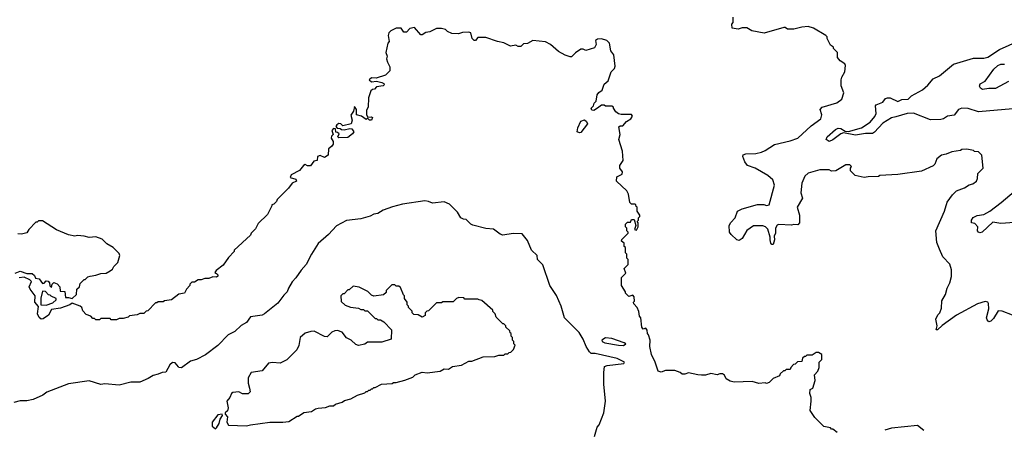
# Model space of a CAD drawing. Extents: x 2210602 to 2357277, y 510288 to 673808.
# Tile 13 of 256: x 2256570 to 2264143, y 530590 to 533736. Entities that reach past the tile are written whole.
import ezdxf

# ---------------------------------------------------------------- set-up
doc = ezdxf.new("R2010")
doc.units = 0

msp = doc.modelspace()

# ---------------------------------------------------------------- linework, layer by layer
at = {"layer": '0CON05XD'}
for points in [[(2264205, 531467.5), (2264127, 531497), (2264095, 531500), (2264059.1, 531440.9), (2264039.1, 531420.9), (2264025, 531416), (2264010.3, 531430.3), (2264006.7, 531445), (2264023.3, 531515), (2264022.5, 531555), (2264015, 531567.5), (2263995, 531572.5), (2263936.1, 531553.9), (2263774.3, 531465.7), (2263663.9, 531386.1), (2263630, 531355), (2263620, 531355), (2263627.5, 531385), (2263616.7, 531435), (2263631.7, 531468.3), (2263645.9, 531484.1), (2263659.3, 531520.7), (2263663.6, 531576.4), (2263690, 531625), (2263703.3, 531675), (2263724.1, 531715.9), (2263735.8, 531764.2), (2263738, 531815), (2263725, 531857.5), (2263671.2, 531915), (2263644.2, 531974.2), (2263624, 532025), (2263616, 532115), (2263683.8, 532265), (2263703.8, 532335), (2263745, 532390), (2263775, 532421.2), (2263835.9, 532444.1), (2263871.7, 532468.3), (2263900, 532475), (2263930, 532495), (2263937.5, 532515), (2263940, 532555), (2263980, 532595), (2263970, 532695), (2263945, 532720), (2263913, 532723), (2263905, 532730), (2263855, 532742.5), (2263815, 532740), (2263805, 532730), (2263738.3, 532721.7), (2263697, 532703), (2263660, 532695), (2263623.6, 532666.4), (2263607.5, 532625), (2263596.4, 532613.6), (2263506.4, 532573.6), (2263325, 532547.5), (2263185, 532540), (2263175, 532532.5), (2263095, 532530), (2263065, 532522.5), (2262995, 532540), (2262960, 532575), (2262960, 532595), (2262968.3, 532608.3), (2262955, 532620), (2262925, 532620), (2262846.1, 532573.9), (2262815, 532572.5), (2262795, 532582.5), (2262725, 532583.8), (2262634.1, 532555.9), (2262610, 532535), (2262585, 532480), (2262577.5, 532405), (2262590, 532365), (2262550, 532295), (2262567.5, 532235), (2262567.5, 532175), (2262555, 532160), (2262525, 532163.3), (2262505, 532156.7), (2262405, 532162.5), (2262395, 532157.5), (2262383.8, 532135), (2262382, 532095), (2262373.6, 532073.6), (2262376.1, 532043.9), (2262365, 532010), (2262355, 532010), (2262348.3, 532018.3), (2262341.2, 532045), (2262343.3, 532065), (2262325, 532127.5), (2262307.5, 532145), (2262285, 532153.3), (2262215, 532153.3), (2262162.4, 532117.6), (2262128.1, 532055), (2262105, 532038.8), (2262084.7, 532044.7), (2262043.3, 532085), (2262030, 532105), (2262027.5, 532155), (2262040.7, 532179.3), (2262072.5, 532215), (2262090, 532265), (2262127, 532283), (2262245, 532317.5), (2262293, 532317), (2262315, 532308.8), (2262335, 532313.8), (2262376.1, 532466.1), (2262362.5, 532505), (2262325, 532540), (2262225.9, 532595.9), (2262167, 532617), (2262147.5, 532645), (2262132.5, 532685), (2262135, 532697.5), (2262153.9, 532706.1), (2262230.7, 532709.3), (2262275, 532718.8), (2262305, 532730), (2262375, 532776.2), (2262495.7, 532804.3), (2262553.8, 532826.2), (2262658.3, 532921.7), (2262732.5, 532975), (2262740, 533005), (2262727.5, 533045), (2262742.5, 533065), (2262855, 533096.7), (2262892.5, 533125), (2262907.5, 533175), (2262888.3, 533228.3), (2262887.5, 533275), (2262892.5, 533295), (2262917.5, 533335), (2262922.5, 533385), (2262916.4, 533396.4), (2262880.7, 533420.7), (2262860, 533445), (2262860, 533485), (2262830, 533515), (2262830, 533525), (2262805, 533540), (2262781.7, 533591.7), (2262780, 533605), (2262770, 533615), (2262675, 533670), (2262635, 533682.5), (2262585, 533677.5), (2262525, 533662.5), (2262475, 533662.5), (2262457, 533677), (2262447, 533677), (2262295, 533633.3), (2262200.7, 533650.7), (2262163, 533673), (2262127, 533673), (2262095, 533663.3), (2262050.7, 533670.7), (2262048, 533702), (2262056.7, 533715), (2262057.5, 533755)], [(2262856.4, 530566.4), (2262825, 530590), (2262815, 530590), (2262805, 530600), (2262755, 530610), (2262685, 530680), (2262650, 530735), (2262657.5, 530805), (2262657.5, 530835), (2262647.5, 530865), (2262650, 530895), (2262670, 530905), (2262687.5, 530965), (2262683, 531007), (2262710, 531035), (2262720, 531065), (2262720, 531105), (2262740, 531125), (2262740, 531165), (2262715, 531180), (2262695, 531180), (2262665, 531160), (2262625, 531160), (2262615, 531150), (2262605, 531150), (2262590, 531135), (2262585, 531110), (2262553, 531107), (2262535, 531090), (2262521.7, 531088.3), (2262500, 531065), (2262495, 531050), (2262465, 531050), (2262455, 531040), (2262445, 531040), (2262420, 531015), (2262415, 531000), (2262365, 530980), (2262335, 530950), (2262315, 530942.5), (2262305, 530947.5), (2262255, 530942.5), (2262205, 530957.5), (2262065, 530952.5), (2262035, 530960), (2262005, 530977.5), (2261990, 531005), (2261975, 531016.7), (2261955, 531016.7), (2261935, 531007.5), (2261885, 531017.5), (2261845, 531006.7), (2261815, 531006.7), (2261785, 531007.5), (2261715, 531023.3), (2261685, 531012.5), (2261665, 531012.5), (2261650, 531025), (2261608.3, 531041.7), (2261538.3, 531041.7), (2261505, 531027.5), (2261480, 531035), (2261457.5, 531105), (2261430, 531165), (2261416.7, 531225), (2261418, 531275), (2261406.2, 531315), (2261397.5, 531325), (2261395, 531350), (2261385, 531367.5), (2261365, 531360), (2261353.9, 531373.9), (2261346.4, 531446.4), (2261337.5, 531457.5), (2261332.5, 531495), (2261320, 531525), (2261293, 531553), (2261290, 531565), (2261300, 531575), (2261297, 531607), (2261285, 531620), (2261255, 531610), (2261230, 531635), (2261230, 531645), (2261200, 531695), (2261200, 531755), (2261231.7, 531788.3), (2261220, 531825), (2261250, 531855), (2261250, 531895), (2261240, 531905), (2261240, 531935), (2261230, 531945), (2261230, 531985), (2261220, 531995), (2261218.3, 532018.3), (2261200, 532035), (2261201.7, 532048.3), (2261250, 532095), (2261250, 532105), (2261240, 532115), (2261240, 532135), (2261230, 532145), (2261230, 532165), (2261245, 532180), (2261268.3, 532181.7), (2261275, 532200), (2261295, 532200), (2261310, 532155), (2261300, 532125), (2261315, 532120), (2261327.5, 532145), (2261327.5, 532175), (2261320, 532185), (2261330, 532195), (2261330, 532215), (2261340, 532225), (2261340, 532235), (2261320, 532265), (2261320, 532295), (2261311.7, 532301.7), (2261310, 532315), (2261305, 532320), (2261275, 532320), (2261263, 532333), (2261252.5, 532395), (2261240.7, 532420.7), (2261160, 532495), (2261161.7, 532528.3), (2261205, 532550), (2261206.4, 532566.4), (2261186.7, 532595), (2261186.7, 532615), (2261212.5, 532655), (2261206.7, 532725), (2261178.8, 532815), (2261187.5, 532855), (2261178.3, 532911.7), (2261188.3, 532921.7), (2261208.3, 532921.7), (2261237, 532953), (2261270, 532975), (2261282.5, 532995), (2261275, 533006.7), (2261195, 533007.5), (2261175, 533013.8), (2261155, 533027.5), (2261137.5, 533055), (2261137.5, 533065), (2261125, 533072.5), (2261075, 533072.5), (2261065, 533080), (2261045, 533080), (2261013.3, 533056.7), (2260985, 533037.5), (2260970.7, 533040.7), (2260966.7, 533055), (2260982.5, 533075), (2260987.5, 533095), (2261005, 533110), (2261011.7, 533158.3), (2261023.3, 533176.7), (2261050, 533195), (2261065, 533240), (2261097.5, 533265), (2261120, 533335), (2261145, 533360), (2261150.7, 533379.3), (2261138.8, 533465), (2261116.1, 533496.1), (2261106.7, 533555), (2261085, 533576.7), (2261045, 533587.5), (2261013, 533587), (2261000, 533575), (2261003.3, 533545), (2260990.7, 533519.3), (2260925, 533500), (2260905, 533510), (2260885, 533510), (2260845, 533482.5), (2260815, 533450), (2260805, 533450), (2260765, 533462.5), (2260715, 533492.5), (2260652.5, 533545), (2260615, 533566.7), (2260517, 533577), (2260475, 533552.5), (2260445, 533550), (2260425, 533530), (2260405, 533530), (2260385, 533540), (2260345, 533532.5), (2260295, 533557.5), (2260245, 533567.5), (2260155, 533600), (2260095, 533600), (2260075, 533576.7), (2260065, 533576.7), (2260050.5, 533590.5), (2260040, 533635), (2260025, 533640), (2259975, 533637.5), (2259945, 533627.5), (2259895, 533630), (2259860, 533645), (2259845, 533660), (2259815, 533667.5), (2259775, 533667.5), (2259725, 533642.5), (2259693, 533637), (2259665, 533620), (2259655, 533620), (2259607, 533677), (2259571.7, 533668.3), (2259545, 533640), (2259525, 533640), (2259505, 533670), (2259465, 533670), (2259425, 533650), (2259410, 533635), (2259403.3, 533615), (2259411.7, 533568.3), (2259402.5, 533555), (2259387.5, 533485), (2259397.5, 533455), (2259392.5, 533435), (2259398.3, 533408.3), (2259417.5, 533375), (2259417, 533343), (2259385, 533310), (2259313, 533287), (2259275, 533290), (2259257.5, 533275), (2259275, 533257.5), (2259315, 533262.5), (2259355, 533252.5), (2259370, 533245), (2259372.5, 533235), (2259365, 533227.5), (2259315, 533220), (2259298.3, 533201.7), (2259285, 533200), (2259271.7, 533188.3), (2259263, 533167), (2259252.5, 533135), (2259250, 533065), (2259238.3, 533041.7), (2259237.5, 533005), (2259248.3, 532988.3), (2259275, 532990), (2259282.5, 532985), (2259276.7, 532965), (2259260, 532965), (2259245, 532980), (2259235, 532970), (2259200, 532995), (2259160, 533005), (2259160, 533045), (2259145, 533070), (2259137.5, 533032.5), (2259118.3, 533001.7), (2259126.7, 532965), (2259120, 532935), (2259055, 532920), (2259040, 532935), (2259025, 532937.5), (2259010.7, 532929.3), (2259002.5, 532915), (2259011.7, 532901.7), (2259035, 532900), (2259045, 532892.5), (2259065, 532890), (2259109.3, 532900.7), (2259125, 532898.8), (2259140, 532875), (2259131.2, 532858.8), (2259095, 532831.2), (2259025, 532827.5), (2259017.5, 532835), (2259028.3, 532858.3), (2259015, 532870), (2259001.7, 532871.7), (2258998.3, 532898.3), (2258985, 532900), (2258970, 532885), (2258980, 532855), (2258968.3, 532841.7), (2258966.7, 532825), (2258980.8, 532800.8), (2258981.3, 532778.7), (2258968.9, 532761.1), (2258946.2, 532745), (2258942.5, 532695), (2258915, 532677.5), (2258881.7, 532691.7), (2258860, 532685), (2258857.5, 532655), (2258831.7, 532648.3), (2258806.1, 532613.9), (2258785, 532612.5), (2258765, 532622.5), (2258752.5, 532615), (2258723, 532577), (2258657.5, 532545), (2258650, 532525), (2258695, 532510), (2258700, 532495), (2258665, 532480), (2258638.3, 532441.7), (2258550, 532355), (2258545, 532340), (2258525, 532320), (2258510, 532315), (2258510, 532305), (2258475, 532240), (2258405, 532170), (2258385, 532130), (2258350, 532095), (2258345, 532080), (2258220, 531965), (2258220, 531955), (2258175, 531910), (2258135, 531850), (2258080.7, 531809.3), (2258070, 531795), (2258085, 531787.5), (2258093.3, 531775), (2258093.3, 531765), (2258085, 531758.8), (2258055, 531761.2), (2258025, 531748.8), (2257995, 531748.8), (2257965, 531737.5), (2257943, 531737), (2257915, 531720), (2257895, 531720), (2257880, 531705), (2257880, 531695), (2257853.9, 531666.1), (2257837.5, 531635), (2257793, 531627), (2257737, 531583), (2257685, 531577.5), (2257675, 531570), (2257635, 531570), (2257625, 531560), (2257615, 531560), (2257555, 531500), (2257543, 531497), (2257525, 531480), (2257495, 531480), (2257475, 531470), (2257415, 531460), (2257405, 531450), (2257365, 531440), (2257335, 531440), (2257315, 531430), (2257275, 531430), (2257265, 531440), (2257195, 531440), (2257185, 531430), (2257155, 531430), (2257145, 531440), (2257131.7, 531441.7), (2257118.3, 531458.3), (2257081.7, 531471.7), (2257055, 531500), (2257047.5, 531525), (2257036.1, 531536.1), (2256975, 531558.8), (2256956.2, 531545)], [(2264208.3, 533051.7), (2263945, 533028.8), (2263865, 533052.5), (2263815, 533055.6), (2263790.8, 533045), (2263757.7, 533002.3), (2263705, 532994.4), (2263675.3, 532974.7), (2263655, 532969.5), (2263575, 532965.7), (2263445, 533018), (2263395, 533014.3), (2263309.3, 532990.7), (2263275, 532982.9), (2263208.3, 532941.7), (2263145, 532871.1), (2263128.6, 532861.4), (2263075, 532861.8), (2262997.8, 532847.8), (2262905, 532866.7), (2262885, 532859.2), (2262825, 532811.9), (2262795, 532801.5), (2262773.1, 532815), (2262779.4, 532835), (2262845, 532891.8), (2262865, 532901.5), (2262885, 532900.9), (2262920, 532880), (2262945, 532876), (2263045, 532904.3), (2263111.7, 532948.3), (2263147.3, 532992.7), (2263156.4, 533016.4), (2263152.5, 533075), (2263157, 533083), (2263207.5, 533102.5), (2263230.3, 533129.7), (2263245, 533136), (2263265, 533135.8), (2263325, 533106.2), (2263355, 533122.9), (2263403.8, 533125), (2263429.1, 533150.9), (2263515, 533197.1), (2263555.9, 533234.1), (2263595, 533282.5), (2263644.5, 533305.5), (2263752.5, 533395), (2263905, 533441.2), (2263985, 533441.2), (2264015, 533448.8), (2264105, 533507.1), (2264255, 533573.3)], [(2264175, 533261.9), (2264075, 533206.2), (2264025, 533207.5), (2263975, 533200), (2263960.7, 533210.7), (2263952.5, 533225), (2263957, 533243), (2263995, 533262.5), (2264062.9, 533355), (2264094.2, 533385), (2264115, 533394.3), (2264145, 533393.8)], [(2260875, 532866), (2260858.8, 532875), (2260864.2, 532905.8), (2260885, 532957.5), (2260915, 532966.2), (2260930, 532955), (2260937.5, 532935), (2260885, 532870), (2260875, 532866)], [(2264220.7, 532179.3), (2264115, 532170), (2264055, 532180), (2263972.5, 532105), (2263955, 532098.8), (2263943.3, 532105), (2263936.7, 532115), (2263940, 532145), (2263915, 532170), (2263890, 532175), (2263890, 532195), (2263903.6, 532216.4), (2263935, 532232.5), (2263985, 532240), (2264032.5, 532265), (2264119.1, 532330.9), (2264220, 532415)], [(2260990, 530535), (2261012.5, 530605), (2261027.5, 530625), (2261063.3, 530715), (2261076.7, 530805), (2261063.6, 530936.4), (2261062.5, 531025), (2261068.3, 531071.7), (2261089.3, 531080.7), (2261217.5, 531095), (2261221.2, 531105), (2261165, 531133.2), (2260995, 531172.9), (2260965, 531172.5), (2260952.5, 531185), (2260926.7, 531225), (2260905, 531282.5), (2260872.3, 531332.3), (2260760, 531445), (2260735.9, 531535.9), (2260697.7, 531617.7), (2260647.5, 531695), (2260593.6, 531853.6), (2260552.5, 531895), (2260550, 531925), (2260507.5, 531965), (2260475, 532040), (2260435, 532090), (2260365, 532092.5), (2260285, 532080), (2260265, 532087.5), (2260215, 532127.5), (2260155, 532132.5), (2260055, 532157.5), (2260040, 532165), (2260005, 532200), (2259983, 532203), (2259963.6, 532213.6), (2259936.4, 532256.4), (2259875, 532320), (2259835, 532337.5), (2259746.4, 532326.4), (2259715, 532340), (2259685, 532343.3), (2259515, 532318), (2259437.5, 532297.5), (2259365, 532272.5), (2259325, 532247.5), (2259295, 532242.5), (2259265, 532227.5), (2259193, 532207), (2259085, 532193.3), (2259007.7, 532152.3), (2258945, 532086.7), (2258865, 532017.5), (2258813.9, 531936.1), (2258772.5, 531855), (2258735, 531812.5), (2258695, 531752.5), (2258665, 531722.5), (2258637.5, 531675), (2258627.5, 531645), (2258600.7, 531619.3), (2258555, 531557.5), (2258453.6, 531476.4), (2258435, 531467.5), (2258345, 531452.5), (2258315, 531408.8), (2258272.7, 531387.3), (2258225, 531341.2), (2258172.5, 531315), (2258095, 531233.3), (2257998.3, 531161.7), (2257930, 531125), (2257885, 531112.5), (2257815, 531062.5), (2257795, 531063.3), (2257790.8, 531070.8), (2257765, 531099.2), (2257745, 531102.5), (2257724.2, 531085), (2257695, 531027.5), (2257665, 531026.7), (2257635, 531012.5), (2257596.1, 531003.9), (2257559.5, 530980.5), (2257495, 530952.5), (2257425, 530952), (2257335, 530930), (2257225, 530940), (2257195, 530933.3), (2257105, 530961.2), (2256945, 530940), (2256780, 530875), (2256747.7, 530852.3), (2256675, 530817.5), (2256625, 530807.5), (2256575, 530807.5), (2256525, 530796.7)], [(2256535, 531790), (2256575, 531803.8), (2256625, 531787.5), (2256667, 531787), (2256685, 531770), (2256691.7, 531751.7), (2256720, 531745), (2256745, 531710), (2256758.3, 531711.7), (2256775, 531730), (2256788.3, 531728.3), (2256800, 531715), (2256801.7, 531691.7), (2256815, 531680), (2256820, 531705), (2256831.7, 531718.3), (2256858.3, 531708.3), (2256880, 531685), (2256881.7, 531651.7), (2256918.3, 531648.3), (2256921.7, 531601.7), (2256945, 531602.5), (2256975, 531593.3), (2257007.5, 531625), (2257010, 531665), (2257030, 531685), (2257035, 531710), (2257065, 531740), (2257075, 531740), (2257095, 531760), (2257113, 531767), (2257157, 531773), (2257195, 531787.5), (2257235, 531790), (2257265, 531807.5), (2257285, 531820), (2257295, 531840), (2257325, 531870), (2257340, 531925), (2257335, 531940), (2257290, 531985), (2257240, 532015), (2257205, 532050), (2257155, 532067.5), (2257105, 532062.5), (2257065, 532072.5), (2257015, 532077.5), (2256995, 532072.5), (2256945, 532082.5), (2256853, 532123), (2256745, 532190), (2256715, 532190), (2256705, 532180), (2256695, 532180), (2256640, 532125), (2256625, 532100), (2256585, 532087.5), (2256555, 532090)], [(2256956.2, 531545), (2256885, 531520), (2256815, 531510), (2256792.7, 531467.3), (2256751.2, 531438.8), (2256735, 531436), (2256719.1, 531449.1), (2256706.7, 531476.7), (2256714.1, 531534.1), (2256687.8, 531565), (2256690, 531615), (2256650.8, 531665), (2256642.5, 531685), (2256660, 531725), (2256648.3, 531738.3), (2256605, 531757.5), (2256565, 531754)], [(2258315, 530617.5), (2258345, 530623.3), (2258495, 530643.3), (2258595, 530643.3), (2258639.3, 530650.7), (2258705, 530690), (2258715, 530690), (2258755, 530720), (2258815, 530727.5), (2258845, 530747.5), (2258865, 530752.5), (2258921.7, 530758.3), (2258955, 530770), (2258985, 530770), (2258998.3, 530781.7), (2259051.7, 530798.3), (2259068.3, 530811.7), (2259117, 530823), (2259168.3, 530851.7), (2259225, 530870), (2259235, 530880), (2259245, 530880), (2259255, 530890), (2259265, 530890), (2259275, 530900), (2259285, 530900), (2259295, 530910), (2259305, 530910), (2259353, 530937), (2259435, 530942.5), (2259445, 530950), (2259465, 530950), (2259531.7, 530968.3), (2259595, 530990), (2259613, 531007), (2259665, 531027.5), (2259705, 531022.5), (2259803, 531037), (2259835, 531053.8), (2259869.3, 531050.7), (2259898.3, 531071.7), (2259967, 531083), (2260025, 531112.5), (2260047, 531113), (2260135, 531147.5), (2260225, 531150), (2260255, 531160), (2260295, 531160), (2260305, 531170), (2260325, 531170), (2260335, 531180), (2260348.3, 531181.7), (2260368.3, 531201.7), (2260380, 531235), (2260370, 531245), (2260370, 531265), (2260360, 531275), (2260360, 531295), (2260350, 531305), (2260350, 531325), (2260341.7, 531331.7), (2260340, 531345), (2260310, 531375), (2260310, 531385), (2260295, 531400), (2260285, 531400), (2260235, 531450), (2260227, 531477), (2260210, 531495), (2260210, 531505), (2260125, 531580), (2260103, 531583), (2260095, 531590), (2259995, 531590), (2259985, 531600), (2259948.3, 531601.7), (2259930, 531595), (2259905, 531570), (2259825, 531570), (2259815, 531560), (2259775, 531560), (2259725, 531510), (2259715, 531500), (2259701.7, 531498.3), (2259690, 531485), (2259690, 531465), (2259665, 531450), (2259635, 531470), (2259601.7, 531471.7), (2259590, 531485), (2259588.3, 531498.3), (2259560, 531525), (2259560, 531535), (2259550, 531545), (2259550, 531565), (2259530, 531595), (2259530, 531615), (2259521.7, 531621.7), (2259498.3, 531678.3), (2259485, 531690), (2259465, 531690), (2259455, 531700), (2259431.7, 531698.3), (2259390, 531655), (2259388.3, 531641.7), (2259368.3, 531621.7), (2259295, 531612.5), (2259275, 531620), (2259247, 531647), (2259181.7, 531681.7), (2259135, 531690), (2259105, 531660), (2259095, 531660), (2259065, 531630), (2259055, 531630), (2259040, 531615), (2259041.7, 531571.7), (2259073, 531543), (2259115, 531527.5), (2259175, 531520), (2259195, 531510), (2259215, 531510), (2259225, 531500), (2259245, 531500), (2259305, 531440), (2259315, 531440), (2259325, 531430), (2259345, 531430), (2259370, 531415), (2259430, 531355), (2259428.3, 531281.7), (2259355, 531260), (2259245, 531260), (2259225, 531242.5), (2259175, 531232.5), (2259155, 531240), (2259120, 531275), (2259085, 531292.5), (2259050, 531335), (2259015, 531347.5), (2258993, 531347), (2258970, 531335), (2258935, 531300), (2258915, 531302.5), (2258835, 531342.5), (2258808.3, 531341.7), (2258765, 531327.5), (2258727.5, 531295), (2258716.4, 531233.6), (2258700.7, 531199.3), (2258625, 531122.5), (2258573, 531097), (2258515, 531102.5), (2258485, 531097.5), (2258435, 531040), (2258350, 531025), (2258327.5, 530985), (2258327.5, 530945), (2258337.5, 530905), (2258341.7, 530878.3), (2258327, 530863), (2258285, 530862.5), (2258255, 530877.5), (2258208.3, 530871.7), (2258200, 530865), (2258187.5, 530835), (2258163, 530807), (2258173.8, 530755), (2258167.5, 530732.5), (2258150, 530715), (2258150, 530705), (2258167.5, 530685), (2258164.1, 530644.1), (2258175, 530622.5), (2258315, 530617.5)], [(2256775, 531543.3), (2256825, 531560), (2256850, 531585), (2256850, 531595), (2256811.7, 531611.7), (2256805, 531620), (2256791.7, 531621.7), (2256768.3, 531648.3), (2256745, 531650), (2256733.8, 531596.2), (2256733.3, 531545), (2256775, 531543.3)], [(2261215, 531234.5), (2261233.3, 531245), (2261220, 531255), (2261125, 531287.1), (2261075, 531292.2), (2261048, 531275), (2261050.8, 531265), (2261071.2, 531255), (2261175, 531235.5), (2261215, 531234.5)], [(2258075, 530592.5), (2258085, 530600), (2258103.3, 530635), (2258112, 530668), (2258130, 530695), (2258127, 530707), (2258095, 530700), (2258050, 530645), (2258050, 530615), (2258075, 530592.5)], [(2263525, 530580), (2263475, 530620), (2263275, 530597.5), (2263223, 530583)]]:
    msp.add_lwpolyline(points, dxfattribs=at)

doc.saveas('drawing.dxf')
